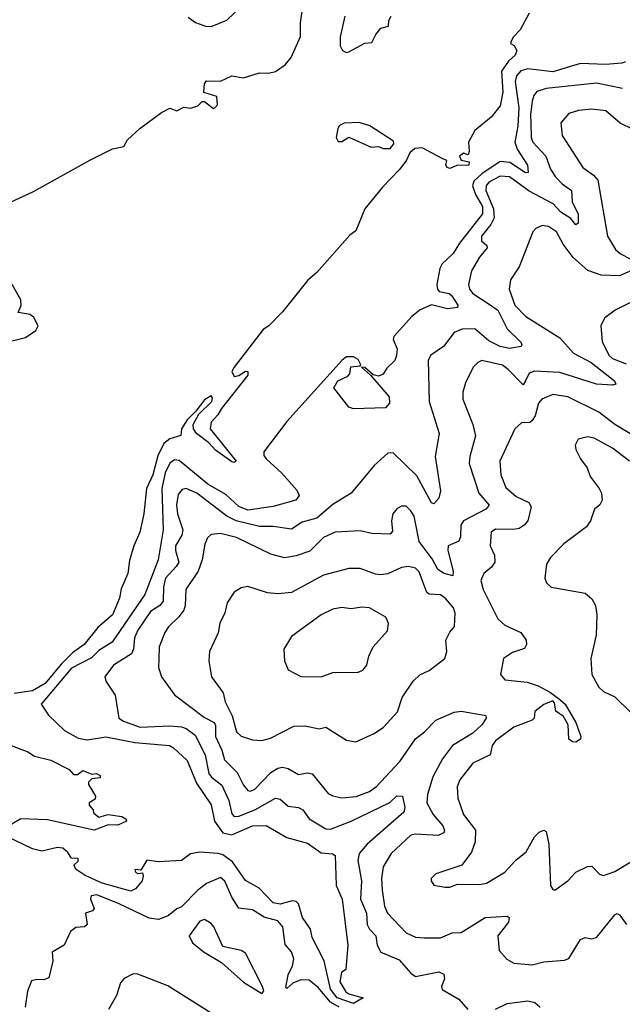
# Model space of a CAD drawing. Extents: x 1678431 to 1860718, y 384618 to 522882.
# Tile 49 of 256: x 1759750 to 1762378, y 425347 to 429639. Entities that reach past the tile are written whole.
import ezdxf

# ---------------------------------------------------------------- set-up
doc = ezdxf.new("R2010")
doc.units = 0

msp = doc.modelspace()

# ---------------------------------------------------------------- linework, layer by layer
at = {"layer": '0CON10XD'}
for points in [[(1760485, 429650), (1760516.5, 429626.5), (1760565, 429610), (1760588.8, 429611.2), (1760653.2, 429636.8), (1760815, 429792.5)], [(1759623.5, 428805), (1759809.9, 428890.1), (1760058.1, 429028.1), (1760155, 429076.5), (1760203.8, 429086.2), (1760220, 429115), (1760273.5, 429165), (1760368.8, 429235), (1760405, 429253.3), (1760435, 429242.5), (1760465, 429257.5), (1760496.4, 429253.6), (1760526.1, 429263.9), (1760545, 429282.5), (1760555, 429282.5), (1760595, 429252.5), (1760600, 429255), (1760611.7, 429268.3), (1760610, 429305), (1760552.5, 429322.5), (1760555, 429360), (1760565, 429373.3), (1760625, 429371.2), (1760675, 429393.8), (1760725, 429386.2), (1760795, 429408), (1760835, 429406.2), (1760865.9, 429414.1), (1760907.7, 429442.3), (1760933.3, 429475), (1760974.4, 429565.6), (1760974.3, 429625), (1760984.4, 429695)], [(1761971.7, 429668.3), (1761932.5, 429595), (1761902.5, 429565), (1761892.5, 429545), (1761890, 429535), (1761906.4, 429526.4), (1761917.5, 429505), (1761910, 429485), (1761880.9, 429459.1), (1761850, 429415), (1761857.2, 429322.8), (1761845, 429263.8), (1761805.7, 429214.3), (1761734.2, 429155.8), (1761707.5, 429105), (1761710, 429065), (1761705, 429050), (1761685, 429056.7), (1761667.5, 429045), (1761675, 429027.5), (1761710, 429020), (1761708.8, 429005), (1761656.4, 429003.6), (1761625, 428991.2), (1761613.3, 428995), (1761607.5, 429005), (1761612.5, 429025), (1761595, 429033.3), (1761505, 429080.8), (1761472.3, 429077.7), (1761450.7, 429059.3), (1761435, 429023.8), (1761404.2, 428985), (1761331.2, 428908.8), (1761255.3, 428814.7), (1761215, 428719.4), (1761190, 428700), (1761045, 428536.9), (1761006.2, 428503.8), (1760895.4, 428365), (1760835.8, 428305), (1760811.7, 428288.3), (1760685.5, 428125), (1760675.5, 428105), (1760684.3, 428084.3), (1760705, 428087.5), (1760735, 428107.1), (1760745, 428106.2), (1760745, 428090), (1760630, 427945), (1760613.8, 427916.2), (1760584.4, 427885), (1760580.5, 427855), (1760693.3, 427715), (1760685, 427708.8), (1760675, 427711.4), (1760603.2, 427763.2), (1760574.4, 427795), (1760521.1, 427835), (1760507.3, 427855), (1760506.9, 427875), (1760530.5, 427919.5), (1760587.9, 427975), (1760590.9, 427990.9), (1760585, 428000), (1760555, 427981.8), (1760517.6, 427932.4), (1760479.5, 427895), (1760455.6, 427855), (1760453, 427827), (1760405, 427812.5), (1760378.2, 427791.8), (1760352.2, 427737.8), (1760329.6, 427655), (1760303.3, 427595), (1760290.5, 427485), (1760273.1, 427405), (1760246.9, 427345), (1760228.3, 427281.7), (1760221.4, 427225), (1760192, 427158), (1760185, 427117.5), (1760155, 427044.4), (1760090.5, 426989.5), (1760031.1, 426915), (1759980.3, 426879.7), (1759930.4, 426829.6), (1759861.1, 426745), (1759805, 426713.5), (1759725, 426701.4)], [(1761167.5, 429655), (1761146.7, 429565), (1761146.7, 429525), (1761156.7, 429505), (1761175, 429496.2), (1761185, 429498.8), (1761255, 429537.5), (1761285, 429540), (1761302.5, 429575), (1761325, 429602.5), (1761358.3, 429611.7), (1761360, 429635), (1761370, 429655)], [(1762392, 429455), (1762375, 429449.1), (1762305, 429443.4), (1762195, 429448.4), (1762075, 429411.9), (1761965, 429424.8), (1761935, 429415.6), (1761915.6, 429395), (1761909.7, 429370.3), (1761926.4, 429255), (1761922.2, 429175), (1761909.4, 429105), (1761919.6, 429075), (1761963.8, 429005), (1761966.9, 428973.1), (1761955, 428972.3), (1761886.5, 429016.5), (1761845, 429021.1), (1761765, 428967.3), (1761730.2, 428935), (1761724.6, 428915), (1761737.8, 428877.8), (1761768.4, 428825), (1761767.5, 428792.5), (1761667, 428665), (1761640.5, 428619.5), (1761591.4, 428575), (1761581.6, 428555), (1761569.1, 428485), (1761571.1, 428465), (1761579.2, 428455), (1761622, 428445), (1761634.5, 428435), (1761660, 428395), (1761658.6, 428385), (1761615, 428379.2), (1761545, 428396.4), (1761495.6, 428375), (1761459.2, 428345), (1761381.5, 428258.5), (1761378.5, 428245), (1761395.3, 428205), (1761393.3, 428175), (1761385, 428152.9), (1761350.6, 428119.4), (1761335, 428094.2), (1761315, 428085.8), (1761291.7, 428091.7), (1761255, 428122.5), (1761240, 428125), (1761280, 428090), (1761360.6, 427995), (1761362.5, 427967.5), (1761345, 427946.7), (1761205, 427942.5), (1761185, 427950), (1761120, 428035), (1761136.7, 428065), (1761180, 428085), (1761188.8, 428095), (1761193.5, 428126.5), (1761235, 428130), (1761236.7, 428135), (1761225, 428158.6), (1761205, 428170), (1761175, 428168.9), (1761155.8, 428155), (1760915, 427888), (1760813.9, 427755), (1760815, 427738.8), (1760824.5, 427725), (1760892.4, 427662.4), (1760958.3, 427588.3), (1760967.8, 427565), (1760954.2, 427545), (1760855, 427516.8), (1760745, 427500.9), (1760705, 427517), (1760648.7, 427568.7), (1760570.7, 427615), (1760445, 427717.5), (1760425, 427720.3), (1760405, 427705.3), (1760384.3, 427664.3), (1760370, 427595), (1760376, 427415), (1760352.9, 427285), (1760296, 427134), (1760152.9, 426925), (1760095, 426889.1), (1760062.2, 426857.8), (1759975, 426811.7), (1759843.1, 426655), (1759875, 426607.5), (1759945, 426540), (1760005, 426507.2), (1760045, 426500), (1760125, 426512.6), (1760251.3, 426488.7), (1760402.5, 426475), (1760420.9, 426465), (1760479.9, 426409.9), (1760520.6, 426310.6), (1760585, 426217.1), (1760598.8, 426145), (1760635, 426094.8), (1760675, 426086.3), (1760765, 426124.8), (1760825, 426125.8), (1760914.1, 426074.1), (1761005, 426050.2), (1761065, 426007.5), (1761113.5, 426003.5), (1761125, 425996), (1761130, 425865), (1761155.3, 425805), (1761181.2, 425605), (1761171.7, 425498.3), (1761152.5, 425485), (1761146, 425445), (1761171.7, 425401.7), (1761185, 425392.5), (1761247.5, 425375), (1761205, 425351.1), (1761133.7, 425375), (1761105, 425413.1), (1761076.7, 425536.7), (1761025, 425638), (1761017.5, 425675), (1760982.4, 425725), (1760965, 425785.6), (1760954.7, 425794.7), (1760937.6, 425797.6), (1760885, 425783.9), (1760855, 425790), (1760794, 425854), (1760735, 425886.5), (1760678.3, 425968.3), (1760635, 425998.5), (1760615, 426004.9), (1760535, 426009.7), (1760495, 426003.3), (1760455.9, 425974.1), (1760355, 425968.5), (1760304.3, 425975.7), (1760278.3, 425931.7), (1760252.5, 425935), (1760255, 425922.5), (1760265, 425917.5), (1760285, 425920), (1760288.8, 425905), (1760283.3, 425885), (1760255, 425850), (1760235, 425840), (1760108.9, 425875), (1760035, 425909), (1759996.5, 425935), (1759985.8, 425954.2), (1760005, 425970.8), (1760005, 425983.3), (1759975, 425983.8), (1759959.1, 426009.1), (1759937.9, 426027.9), (1759915, 426030), (1759845.7, 426014.3), (1759805, 426024.8), (1759473.6, 426183.6)], [(1762378.7, 429338.7), (1762265, 429363), (1762045, 429338.6), (1762004.3, 429325.7), (1761991.5, 429308.5), (1761985, 429284), (1761976.6, 429225), (1761978.9, 429188.9), (1761980.7, 429125), (1761987.8, 429105), (1762044.2, 429045), (1762065, 428988.1), (1762084.2, 428955), (1762115, 428923.8), (1762155.9, 428895), (1762158.7, 428845), (1762185, 428791.2), (1762185, 428752.5), (1762175, 428744.3), (1762152.7, 428772.7), (1762109.5, 428799.5), (1762076, 428836), (1761971, 428891), (1761885, 428954.8), (1761845, 428957.1), (1761795, 428931.1), (1761783.1, 428915), (1761782.2, 428895), (1761815.1, 428815), (1761818, 428775), (1761804.2, 428745.8), (1761763.5, 428695), (1761763.2, 428675), (1761786.9, 428655), (1761788, 428645), (1761755.3, 428604.7), (1761719.2, 428545), (1761706.7, 428485), (1761710.7, 428465), (1761725.9, 428445), (1761792.5, 428402.5)], [(1762485, 429131.5), (1762368.7, 429188.7), (1762305, 429241.8), (1762245, 429248.9), (1762186.9, 429243.1), (1762145, 429230.6), (1762109.7, 429190.3), (1762114.6, 429135), (1762204.8, 428994.8), (1762251.6, 428961.6), (1762270.3, 428940.3), (1762312.5, 428695), (1762347.6, 428637.6), (1762369.2, 428619.2), (1762415, 428595.6)], [(1761365, 429077.5), (1761381.7, 429098.3), (1761379.3, 429109.3), (1761275.9, 429175.9), (1761230.7, 429190.7), (1761165, 429187.5), (1761145, 429177.5), (1761137.5, 429165), (1761130, 429125), (1761138.3, 429108.3), (1761155, 429107.5), (1761185, 429126.7), (1761283, 429083), (1761315, 429086.7), (1761335, 429077.5), (1761365, 429077.5)], [(1762414.4, 428545), (1762365, 428522.8), (1762286, 428526), (1762226.6, 428546.6), (1762162.5, 428602.5), (1762120.3, 428660.3), (1762090, 428715), (1762055, 428737.5), (1762028.3, 428741.7), (1762000.6, 428729.4), (1761988, 428715), (1761928.1, 428561.9), (1761890.6, 428505), (1761884.5, 428465), (1761909.3, 428395), (1761957.1, 428345), (1762105, 428252.2), (1762165, 428186.2), (1762242, 428145), (1762343.8, 428065), (1762349.5, 428050.5), (1762335, 428046.2), (1762265, 428050.9), (1762105, 428100.8), (1761995, 428106.8), (1761971.4, 428098.6), (1761955.9, 428065), (1761945, 428048), (1761880.4, 428115), (1761855, 428132.9), (1761765, 428153.2), (1761746.9, 428145), (1761727.5, 428125), (1761693.3, 428056.7), (1761682.1, 428015), (1761681.5, 427985), (1761725, 427874), (1761736.6, 427825), (1761712.3, 427735), (1761710, 427705), (1761752.1, 427575), (1761797, 427523), (1761782.9, 427505), (1761685.2, 427454.8), (1761673.3, 427435), (1761671.7, 427385), (1761665, 427365.6), (1761618.5, 427345), (1761616.8, 427325), (1761639.3, 427235), (1761638.6, 427215), (1761600.6, 427225), (1761573, 427243), (1761548.3, 427288.3), (1761491.7, 427365), (1761475.2, 427445.2), (1761469.2, 427475), (1761455, 427498.2), (1761435, 427518.5), (1761415, 427518.8), (1761393.8, 427506.2), (1761377.1, 427485), (1761371.1, 427455), (1761375, 427410), (1761365, 427396), (1761285, 427399.1), (1761235, 427411.5), (1761125, 427405.5), (1761075, 427381.8), (1761015, 427323.1), (1760955, 427302.5), (1760905, 427293.1), (1760845, 427308.8), (1760695, 427381.3), (1760625, 427399.2), (1760585, 427394.5), (1760569.2, 427380.8), (1760556.5, 427353.5), (1760544.7, 427285), (1760528.1, 427235), (1760474.7, 427155.3), (1760471.1, 427085), (1760464.8, 427065.2), (1760444, 427036), (1760398, 426992), (1760382.6, 426967.4), (1760357.9, 426905), (1760356.7, 426853.3), (1760355.6, 426815), (1760368.5, 426775), (1760425, 426695.6), (1760555, 426597.9), (1760597.6, 426575), (1760603, 426563), (1760603, 426515), (1760631.9, 426455), (1760643.4, 426413.4), (1760697.5, 426357.5), (1760725, 426302.2), (1760745, 426279.1), (1760756.7, 426276.7), (1760775, 426284.6), (1760845, 426358.2), (1760875, 426377.1), (1760895, 426380.6), (1760920, 426375), (1760965, 426349.5), (1761005, 426355.4), (1761025, 426351.5), (1761095, 426266.5), (1761115, 426255.4), (1761155, 426246.9), (1761217.4, 426252.6), (1761275.3, 426274.7), (1761305, 426296.5), (1761406.8, 426405), (1761476, 426504), (1761514.5, 426535.5), (1761565, 426585.4), (1761645, 426620.9), (1761675, 426624.4), (1761775, 426608), (1761782.5, 426605), (1761783.8, 426595), (1761764.5, 426565), (1761725, 426529.2), (1761636.3, 426475), (1761593.4, 426416.6), (1761551.8, 426338.2), (1761527.9, 426262.1), (1761525.7, 426225.7), (1761553.4, 426175), (1761594.2, 426125), (1761601.8, 426105), (1761598.7, 426095), (1761575, 426083.3), (1761475, 426088.4), (1761455, 426083.8), (1761370, 426005), (1761334.3, 425945.7), (1761327.3, 425895), (1761330.4, 425845), (1761340.7, 425775), (1761353.9, 425745), (1761435, 425658.2), (1761475, 425639.6), (1761513, 425637)], [(1759675, 428228.8), (1759775, 428254), (1759820, 428285), (1759830, 428305), (1759811.2, 428341.2), (1759795, 428353.8), (1759743, 428363), (1759756.1, 428393.9), (1759755, 428417.5), (1759699.4, 428515)], [(1762433.5, 428416.5), (1762346.4, 428373.6), (1762301.1, 428338.9), (1762284.4, 428305.6), (1762290, 428235), (1762319.6, 428175), (1762335, 428162.4), (1762395, 428138.4)], [(1761792.5, 428402.5), (1761835, 428373.6), (1761875, 428291.8), (1761932.9, 428235), (1761939.2, 428225), (1761936.7, 428215), (1761885, 428206.1), (1761844.9, 428214.9), (1761795, 428239.2), (1761735, 428292.2), (1761679.6, 428290.4), (1761644.8, 428275.2), (1761598.2, 428215), (1761543, 428177), (1761530.4, 428155), (1761534.6, 427975), (1761578.2, 427835), (1761561.2, 427735), (1761584.1, 427585.9), (1761577.3, 427552.7), (1761555, 427528), (1761545, 427532.5), (1761481, 427651), (1761378.8, 427751.2), (1761355, 427750), (1761295, 427696.4), (1761195.6, 427575), (1761115, 427525.8), (1761045, 427465.6), (1760981, 427449), (1760935, 427418.4), (1760855, 427429.2), (1760795, 427429.4), (1760693.9, 427453.9), (1760652.4, 427475), (1760522.1, 427575), (1760475, 427595.4), (1760458.2, 427591.8), (1760441.3, 427568.7), (1760433.2, 427525), (1760438.1, 427485), (1760461.5, 427415), (1760457.4, 427392.6), (1760429.7, 427345), (1760428.8, 427325), (1760443.1, 427275), (1760432.6, 427255), (1760385.8, 427204.2), (1760377.5, 427167.5), (1760375.7, 427105), (1760360.4, 427085), (1760320.7, 427059.3), (1760265, 426978.5), (1760250.5, 426945), (1760245.3, 426895), (1760236.6, 426875), (1760158.5, 426825), (1760121.2, 426775), (1760126, 426755), (1760166, 426695), (1760181.4, 426595), (1760201.7, 426581.7), (1760275, 426555.3), (1760405, 426561), (1760455, 426556.9), (1760475, 426549.5), (1760515, 426520.3), (1760559.2, 426435), (1760573.8, 426353.8), (1760586.7, 426336.7), (1760631.6, 426301.6), (1760661.5, 426235), (1760675, 426178), (1760685, 426165.5), (1760705, 426166.6), (1760775.8, 426194.2), (1760865, 426245.3), (1760885, 426241.5), (1760920.6, 426210.6), (1760965, 426204.7), (1760984.4, 426195), (1761012.3, 426155), (1761085, 426112.5), (1761105, 426110), (1761195, 426145.2), (1761363.9, 426226.1), (1761395, 426255.9), (1761419.4, 426255), (1761429.2, 426205), (1761424.6, 426185), (1761264.5, 426045.5), (1761230, 426005), (1761224, 425974), (1761240.6, 425885), (1761235.6, 425805), (1761262.2, 425745), (1761265.2, 425695), (1761274.9, 425674.9), (1761302.6, 425645), (1761308.9, 425605), (1761325, 425574.7), (1761405, 425540.9), (1761455, 425482.7), (1761475, 425468.9), (1761578, 425488), (1761598.8, 425478.8), (1761602.5, 425457.5), (1761589.2, 425425), (1761591.7, 425411.7), (1761665, 425369.4), (1761703.3, 425325)], [(1762505, 427778.1), (1762345, 427874.7), (1762275, 427928.1), (1762140, 427995), (1762075, 428005.8), (1762026.7, 427985), (1762012.2, 427967.8), (1761997.1, 427912.9), (1761985, 427891.5), (1761973.6, 427883.6), (1761938.3, 427881.7), (1761908.1, 427855), (1761843.8, 427715), (1761847.3, 427655), (1761869.6, 427599.6), (1761915, 427560.8), (1761969.4, 427535), (1761980, 427515), (1761965.3, 427454.7), (1761950, 427435), (1761928.1, 427421.9), (1761905, 427416.6), (1761825, 427418.5), (1761805, 427405.8), (1761801.1, 427345), (1761820.8, 427305), (1761821.8, 427275), (1761807.6, 427252.4), (1761774.2, 427225), (1761761.1, 427195), (1761770.9, 427155), (1761835, 427027.8), (1761865, 427000), (1761935, 426968), (1761958.8, 426935), (1761960, 426915), (1761951.7, 426898.3), (1761898.8, 426881.2), (1761860, 426855), (1761846.7, 426785), (1761865, 426761.8), (1761962, 426752), (1762010, 426735), (1762065, 426705.7), (1762105, 426676), (1762128.1, 426655), (1762175, 426575.8), (1762196.1, 426513.9), (1762195, 426502.5), (1762175, 426490), (1762160.5, 426490.5), (1762145, 426502.5), (1762141.2, 426565), (1762121.7, 426601.7), (1762087.5, 426625), (1762081.7, 426661.7), (1762075, 426670), (1762035, 426653.3), (1761996, 426624), (1761992.5, 426595), (1761984, 426585), (1761905, 426554.7), (1761824.4, 426495.6), (1761810.7, 426475), (1761801.2, 426435), (1761725, 426398.1), (1761669.6, 426325), (1761657.3, 426295), (1761660.8, 426245), (1761684.7, 426174.7), (1761736.7, 426106.7), (1761735.5, 426055), (1761719.2, 426010.8), (1761677, 425953), (1761565, 425916.2), (1761543.8, 425895), (1761543.8, 425885), (1761556.1, 425866.1), (1761605, 425858), (1761625, 425858), (1761659.5, 425870.5), (1761755, 425869.5), (1761785, 425874.5), (1761865, 425923.3), (1761912.9, 425975), (1761958.5, 426011.5), (1761995, 426076.7), (1762015, 426098), (1762035, 426106.2), (1762045, 426100), (1762056.9, 426045), (1762064.2, 425865), (1762075, 425847.5), (1762083.9, 425843.9), (1762140, 425885), (1762175, 425922.9), (1762225, 425948), (1762245, 425948.8), (1762278, 425915), (1762295, 425908.1), (1762345, 425926.2), (1762415, 425967.9)], [(1762409.5, 427715), (1762335, 427770.8), (1762255, 427815.5), (1762225, 427821.4), (1762185, 427810), (1762171.4, 427785), (1762174.2, 427765), (1762194.5, 427724.5), (1762224, 427685), (1762237.7, 427647.7), (1762276.7, 427595), (1762286.2, 427575), (1762290, 427545), (1762278.8, 427525), (1762255.8, 427505), (1762238.6, 427455), (1762221.7, 427428.3), (1762121.9, 427355), (1762064.4, 427295), (1762047.5, 427265), (1762039.2, 427205), (1762046.2, 427185), (1762067.5, 427165), (1762215, 427140), (1762245.3, 427115.3), (1762261.2, 427085), (1762266.2, 427045), (1762263.4, 426956.6), (1762240, 426855), (1762244.2, 426785), (1762275, 426728.8), (1762295, 426710), (1762345, 426687.5), (1762415, 426619.2)], [(1761215, 426491.9), (1761295, 426527.7), (1761336.5, 426555), (1761397.4, 426622.6), (1761417.8, 426685), (1761465, 426755.8), (1761495, 426784), (1761535, 426802.5), (1761604.2, 426855), (1761612.9, 426885), (1761608, 426935), (1761625, 426970), (1761645.7, 426994.3), (1761648.2, 427051.8), (1761641.3, 427075), (1761608.2, 427115), (1761585, 427132.5), (1761535.3, 427135.3), (1761525, 427142.5), (1761492.3, 427232.3), (1761475, 427247.7), (1761445, 427256.2), (1761415, 427251.1), (1761355, 427223.9), (1761325, 427219.4), (1761301.7, 427221.7), (1761235, 427246.2), (1761185, 427246.4), (1761075, 427217.8), (1760935, 427141.8), (1760875, 427136.9), (1760830.2, 427140.2), (1760745, 427168.1), (1760715, 427162.5), (1760685, 427144), (1760655, 427096.7), (1760644, 427054), (1760622, 427008), (1760615, 426966.7), (1760577.8, 426885), (1760574.5, 426844.5), (1760585.6, 426775), (1760636.4, 426705), (1760645.5, 426665), (1760676.8, 426605), (1760695.5, 426535), (1760715.4, 426515.4), (1760765, 426500.4), (1760805, 426496.9), (1760843.5, 426506.5), (1760945, 426559.6), (1760995, 426561.1), (1761055, 426548.6), (1761085, 426555.8), (1761175, 426498.1), (1761215, 426491.9)], [(1761065, 426774.2), (1761115, 426793.3), (1761225, 426794.3), (1761246.5, 426803.5), (1761262.9, 426825), (1761272.2, 426865), (1761290.8, 426905), (1761354, 426975), (1761357.7, 427007.7), (1761346.7, 427035), (1761275, 427075.6), (1761242.2, 427077.8), (1761195, 427071.1), (1761155, 427076.7), (1761115, 427069.6), (1761064.3, 427045), (1760935, 426950), (1760901.2, 426895), (1760903.8, 426845), (1760920, 426805), (1760975, 426776), (1761065, 426774.2)], [(1759705, 426478.8), (1759785, 426447.1), (1759815, 426428.6), (1759885, 426412), (1759965, 426370), (1759985, 426348.8), (1760001.2, 426348.8), (1760025, 426366.2), (1760065, 426350), (1760085, 426352.5), (1760100, 426345), (1760100, 426335), (1760065, 426330), (1760050, 426315), (1760050, 426305), (1760080, 426255), (1760078.3, 426241.7), (1760052.5, 426225), (1760052.5, 426215), (1760070, 426195), (1760071.7, 426181.7), (1760095, 426162.5), (1760136.1, 426173.9), (1760195, 426165.4), (1760213.1, 426155), (1760215.5, 426145.5), (1760177.3, 426127.3), (1760135, 426128.8), (1760075, 426106), (1759871, 426151), (1759755, 426155.2), (1759715, 426132.8)], [(1761142.7, 425335), (1761105.7, 425355.7), (1761050.6, 425420.6), (1761011.7, 425451.7), (1760975, 425453), (1760940.7, 425439.3), (1760915, 425415.7), (1760910.2, 425420.2), (1760920, 425475), (1760938.8, 425515), (1760944.7, 425545), (1760935.2, 425575.2), (1760907.3, 425607.3), (1760897.2, 425685), (1760875, 425711.1), (1760816.2, 425726.2), (1760765, 425758.2), (1760705, 425765.5), (1760674.1, 425814.1), (1760644.5, 425884.5), (1760625, 425899.2), (1760565, 425873.8), (1760526.1, 425843.9), (1760455, 425772), (1760435, 425763.1), (1760397.7, 425732.3), (1760355, 425716.2), (1760315, 425723.2), (1760183.2, 425785), (1760085.8, 425824.2), (1760060.7, 425819.3), (1760058.8, 425805), (1760073.8, 425765), (1760067.5, 425755), (1760036.4, 425743.6), (1760043.8, 425695), (1760032.5, 425685), (1759995, 425681.9), (1759970.8, 425665), (1759943.3, 425605), (1759892, 425575), (1759894.3, 425535), (1759877.3, 425462.7), (1759855, 425454), (1759825, 425455.7), (1759801.3, 425448.7), (1759783.5, 425405), (1759774.3, 425335)], [(1760805, 425394.4), (1760814, 425405), (1760808.9, 425425), (1760735, 425570), (1760715, 425581.4), (1760635, 425598.8), (1760596.9, 425685), (1760585, 425699.2), (1760555, 425716.9), (1760535, 425710), (1760488.5, 425645), (1760502.9, 425615), (1760554.4, 425574.4), (1760629.5, 425529.5), (1760725, 425443.1), (1760805, 425394.4)], [(1761513, 425637), (1761585, 425637.5), (1761635, 425659.1), (1761675, 425660), (1761779.4, 425725), (1761875, 425731.4), (1761884, 425725), (1761880.5, 425705), (1761834.4, 425645), (1761840.9, 425580.9), (1761874.4, 425544.4), (1761905, 425526), (1761985, 425518.6), (1762035, 425532.7), (1762125, 425540), (1762145, 425546.9), (1762195, 425629.4), (1762215, 425637.8), (1762245, 425631.8), (1762265, 425638.9), (1762345, 425737.5), (1762355, 425742.5), (1762365, 425737.5), (1762395.5, 425695)], [(1760679, 425249), (1760395, 425427.9), (1760265, 425478.6), (1760245, 425479.2), (1760205, 425460), (1760188.7, 425441.3), (1760172, 425385), (1760136.7, 425325)], [(1761823.9, 425326.1), (1761875, 425350.7), (1761965, 425362.5), (1761996.7, 425355), (1762020, 425335)]]:
    msp.add_lwpolyline(points, dxfattribs=at)

doc.saveas('drawing.dxf')
